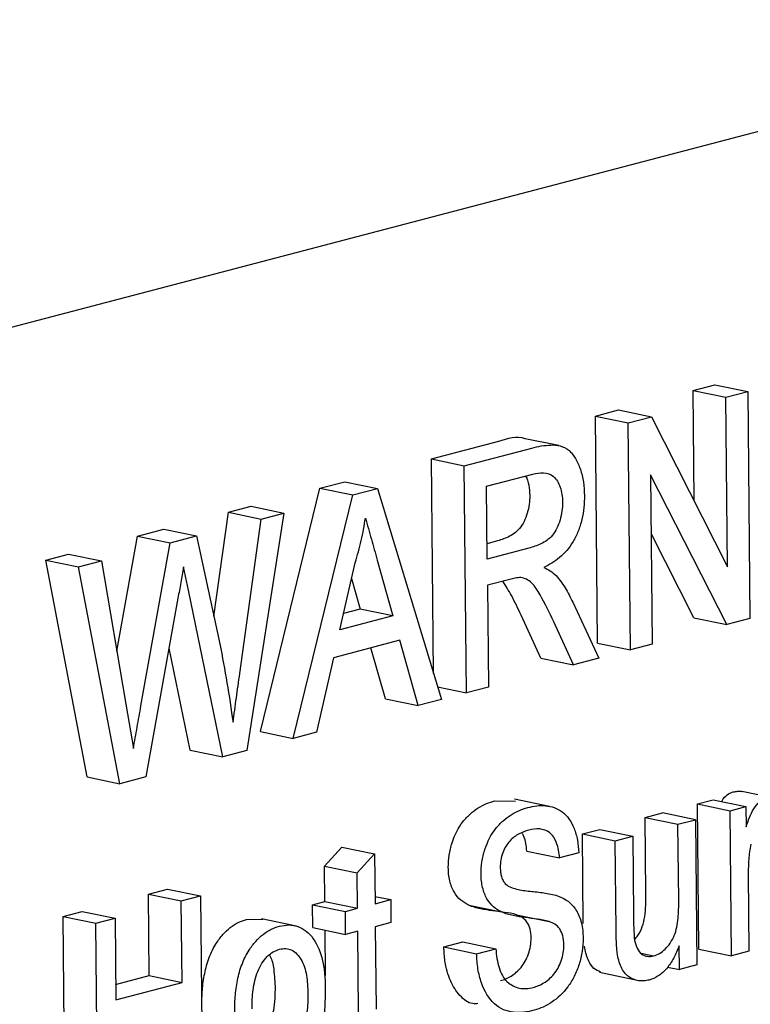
# Model space of a CAD drawing. Extents: x 89 to 1073, y 40 to 812.
# Tile 54 of 67: x 1031 to 1042, y 243 to 257. Entities that reach past the tile are written whole.
import ezdxf

# ---------------------------------------------------------------- set-up
doc = ezdxf.new("R2010")
doc.units = 0
doc.layers.get('0').update_dxf_attribs({"linetype": 'CONTINUOUS'})

msp = doc.modelspace()

# ---------------------------------------------------------------- linework, layer by layer
at = {"color": 7, "linetype": 'CONTINUOUS'}
for p, q in [((1018.091, 249.187), (1048.071, 257.048)), ((1040.869, 251.604), (1041.191, 251.688)), ((1041.191, 251.688), (1041.673, 251.589)), ((1040.885, 249.98), (1040.869, 251.604)), ((1040.869, 251.604), (1041.351, 251.504)), ((1041.351, 251.504), (1041.673, 251.589)), ((1041.375, 249.015), (1041.351, 251.504)), ((1041.673, 251.589), (1041.705, 248.253)), ((1039.435, 251.228), (1039.775, 251.317)), ((1039.775, 251.317), (1040.257, 251.217)), ((1039.467, 247.892), (1039.435, 251.228)), ((1039.435, 251.228), (1039.917, 251.128)), ((1039.917, 251.128), (1040.257, 251.217)), ((1040.257, 251.217), (1041.375, 249.015)), ((1039.949, 247.792), (1039.917, 251.128)), ((1038.896, 250.793), (1038.379, 250.9)), ((1037.028, 250.597), (1038.019, 250.857)), ((1037.51, 250.497), (1038.5, 250.757)), ((1037.059, 247.446), (1037.028, 250.597)), ((1037.028, 250.597), (1037.51, 250.497)), ((1037.542, 247.161), (1037.51, 250.497)), ((1037.835, 250.197), (1038.516, 250.375)), ((1041.365, 248.164), (1040.247, 250.366)), ((1040.247, 250.366), (1040.271, 247.877)), ((1034.517, 246.594), (1035.391, 250.168)), ((1035.391, 250.168), (1035.754, 250.263)), ((1035.391, 250.168), (1035.872, 250.068)), ((1035.754, 250.263), (1036.236, 250.163)), ((1035.872, 250.068), (1036.236, 250.163)), ((1036.236, 250.163), (1037.174, 247.065)), ((1037.846, 249.127), (1037.835, 250.197)), ((1034.998, 246.494), (1035.872, 250.068)), ((1034.048, 249.815), (1034.38, 249.903)), ((1034.38, 249.903), (1034.862, 249.803)), ((1033.834, 248.282), (1034.048, 249.815)), ((1034.048, 249.815), (1034.529, 249.715)), ((1034.862, 249.803), (1034.318, 246.316)), ((1034.529, 249.715), (1034.862, 249.803)), ((1034.213, 247.446), (1034.529, 249.715)), ((1032.406, 247.773), (1032.709, 249.465)), ((1032.709, 249.465), (1033.097, 249.566)), ((1032.709, 249.465), (1033.191, 249.365)), ((1033.097, 249.566), (1033.578, 249.466)), ((1033.191, 249.365), (1033.578, 249.466)), ((1033.578, 249.466), (1033.921, 247.88)), ((1040.883, 248.264), (1040.255, 249.501)), ((1032.762, 246.97), (1033.191, 249.365)), ((1037.976, 249.388), (1037.844, 249.353)), ((1031.365, 249.112), (1031.698, 249.199)), ((1031.698, 249.199), (1032.18, 249.099)), ((1038.457, 249.288), (1037.846, 249.127)), ((1031.972, 245.927), (1031.365, 249.112)), ((1031.365, 249.112), (1031.847, 249.012)), ((1031.847, 249.012), (1032.18, 249.099)), ((1032.454, 245.827), (1031.847, 249.012)), ((1032.18, 249.099), (1032.54, 246.995)), ((1035.683, 248.089), (1035.908, 249.073)), ((1036.232, 249.112), (1036.462, 248.293)), ((1035.855, 248.841), (1035.981, 248.393)), ((1038.179, 248.829), (1037.849, 248.743)), ((1037.849, 248.743), (1037.864, 247.246)), ((1033.964, 246.223), (1033.463, 248.647)), ((1033.305, 248.552), (1032.835, 245.927)), ((1039.102, 248.493), (1039.485, 247.671)), ((1036.462, 248.293), (1035.683, 248.089)), ((1035.981, 248.393), (1035.738, 248.329)), ((1036.462, 248.293), (1035.981, 248.393)), ((1038.634, 247.674), (1038.343, 248.304)), ((1039.116, 247.574), (1038.825, 248.204)), ((1040.883, 248.264), (1041.365, 248.164)), ((1041.705, 248.253), (1041.365, 248.164)), ((1036.563, 247.934), (1035.59, 247.678)), ((1036.832, 246.975), (1036.563, 247.934)), ((1039.467, 247.892), (1039.949, 247.792)), ((1040.271, 247.877), (1039.949, 247.792)), ((1033.483, 246.323), (1033.174, 247.818)), ((1036.351, 247.075), (1036.14, 247.823)), ((1035.59, 247.678), (1035.34, 246.584)), ((1038.634, 247.674), (1039.116, 247.574)), ((1039.485, 247.671), (1039.116, 247.574)), ((1037.118, 247.249), (1037.542, 247.161)), ((1037.864, 247.246), (1037.542, 247.161)), ((1032.54, 246.995), (1032.65, 246.346)), ((1036.351, 247.075), (1036.832, 246.975)), ((1037.174, 247.065), (1036.832, 246.975)), ((1034.517, 246.594), (1034.998, 246.494)), ((1035.34, 246.584), (1034.998, 246.494)), ((1033.483, 246.323), (1033.964, 246.223)), ((1034.318, 246.316), (1033.964, 246.223)), ((1031.972, 245.927), (1032.454, 245.827)), ((1032.835, 245.927), (1032.454, 245.827)), ((1042.082, 245.611), (1041.586, 245.714)), ((1037.961, 245.578), (1038.264, 245.574)), ((1038.763, 245.495), (1038.247, 245.602)), ((1040.933, 245.532), (1041.163, 245.593)), ((1040.953, 243.399), (1040.933, 245.532)), ((1040.933, 245.532), (1041.414, 245.432)), ((1041.163, 245.593), (1041.645, 245.493)), ((1040.167, 245.332), (1040.423, 245.399)), ((1040.905, 245.299), (1040.423, 245.399)), ((1041.414, 245.432), (1041.645, 245.493)), ((1041.435, 243.3), (1041.414, 245.432)), ((1041.645, 245.493), (1041.648, 245.195)), ((1040.178, 244.211), (1040.167, 245.332)), ((1040.167, 245.332), (1040.648, 245.232)), ((1040.648, 245.232), (1040.905, 245.299)), ((1040.905, 245.299), (1040.925, 243.166)), ((1039.245, 245.09), (1039.501, 245.157)), ((1039.501, 245.157), (1039.983, 245.057)), ((1040.659, 244.111), (1040.648, 245.232)), ((1039.258, 243.775), (1039.245, 245.09)), ((1039.245, 245.09), (1039.727, 244.99)), ((1039.727, 244.99), (1039.983, 245.057)), ((1039.739, 243.675), (1039.727, 244.99)), ((1039.983, 245.057), (1039.994, 243.897)), ((1035.457, 244.617), (1035.711, 244.897)), ((1035.711, 244.897), (1036.192, 244.797)), ((1038.428, 244.838), (1038.91, 244.738)), ((1039.191, 244.812), (1038.91, 244.738)), ((1035.938, 244.517), (1036.192, 244.797)), ((1036.192, 244.797), (1036.199, 244.065)), ((1035.462, 244.098), (1035.457, 244.617)), ((1035.457, 244.617), (1035.938, 244.517)), ((1035.943, 243.998), (1035.938, 244.517)), ((1041.68, 244.5), (1041.691, 243.367)), ((1032.872, 244.207), (1033.154, 244.281)), ((1033.154, 244.281), (1033.636, 244.181)), ((1032.884, 243.009), (1032.872, 244.207)), ((1032.872, 244.207), (1033.354, 244.107)), ((1033.354, 244.107), (1033.636, 244.181)), ((1033.365, 242.909), (1033.354, 244.107)), ((1033.636, 244.181), (1033.664, 241.262)), ((1035.283, 244.051), (1035.462, 244.098)), ((1035.462, 244.098), (1035.943, 243.998)), ((1036.198, 244.173), (1036.43, 244.125)), ((1036.199, 244.065), (1036.43, 244.125)), ((1036.43, 244.125), (1036.433, 243.789)), ((1031.618, 243.878), (1031.899, 243.951)), ((1031.899, 243.951), (1032.381, 243.852)), ((1035.286, 243.714), (1035.283, 244.051)), ((1035.283, 244.051), (1035.764, 243.951)), ((1035.764, 243.951), (1035.943, 243.998)), ((1035.767, 243.614), (1035.764, 243.951)), ((1037.576, 244.044), (1038.058, 243.944)), ((1031.646, 240.959), (1031.618, 243.878)), ((1031.618, 243.878), (1032.099, 243.778)), ((1032.099, 243.778), (1032.381, 243.852)), ((1032.381, 243.852), (1032.392, 242.654)), ((1034.312, 243.834), (1034.55, 243.838)), ((1035.044, 243.738), (1034.531, 243.845)), ((1038.275, 243.903), (1038.757, 243.803)), ((1032.127, 240.859), (1032.099, 243.778)), ((1035.286, 243.714), (1035.767, 243.614)), ((1035.472, 243.009), (1035.466, 243.677)), ((1035.947, 243.661), (1035.767, 243.614)), ((1035.958, 242.464), (1035.947, 243.661)), ((1036.433, 243.789), (1036.203, 243.728)), ((1036.203, 243.728), (1036.214, 242.518)), ((1037.209, 243.431), (1037.491, 243.505)), ((1037.209, 243.431), (1037.691, 243.331)), ((1037.491, 243.505), (1037.973, 243.405)), ((1037.691, 243.331), (1037.973, 243.405)), ((1040.669, 243.099), (1040.666, 243.447)), ((1040.953, 243.399), (1041.435, 243.3)), ((1041.691, 243.367), (1041.435, 243.3)), ((1040.108, 243.338), (1040.291, 243.3)), ((1040.493, 243.135), (1040.669, 243.099)), ((1040.925, 243.166), (1040.669, 243.099)), ((1032.39, 242.88), (1032.884, 243.009)), ((1032.884, 243.009), (1033.365, 242.909)), ((1039.498, 243.059), (1040.003, 242.955)), ((1032.392, 242.654), (1033.365, 242.909))]:
    msp.add_line(p, q, dxfattribs=at)
for points, knots in [([(1038.019, 250.857), (1038.15, 250.902), (1038.281, 250.946), (1038.397, 250.897), (1038.397, 250.897)], [0, 0, 0, 0, 0.999512, 1, 1, 1, 1]), ([(1038.5, 250.757), (1038.547, 250.768), (1038.594, 250.78), (1038.688, 250.796), (1038.734, 250.8), (1038.873, 250.806), (1038.966, 250.787), (1039.082, 250.693), (1039.114, 250.651), (1039.171, 250.555), (1039.195, 250.501), (1039.234, 250.386), (1039.249, 250.324), (1039.269, 250.194), (1039.272, 250.126), (1039.275, 250.058)], [0, 0, 0, 0, 0.125, 0.125, 0.25, 0.25, 0.5, 0.5, 0.625, 0.625, 0.75, 0.75, 0.875, 0.875, 1, 1, 1, 1]), ([(1038.409, 250.347), (1038.409, 250.346), (1038.435, 250.313), (1038.461, 250.214), (1038.468, 250.113), (1038.471, 250.064)], [0, 0, 0, 0, 0.016322, 0.515347, 1, 1, 1, 1]), ([(1038.516, 250.375), (1038.569, 250.388), (1038.622, 250.398), (1038.726, 250.39), (1038.777, 250.375), (1038.863, 250.302), (1038.897, 250.247), (1038.93, 250.15), (1038.939, 250.114), (1038.95, 250.041), (1038.951, 250.002), (1038.953, 249.964)], [0, 0, 0, 0, 0.25, 0.25, 0.5, 0.5, 0.75, 0.75, 0.875, 0.875, 1, 1, 1, 1]), ([(1038.471, 250.064), (1038.471, 250.02), (1038.469, 249.976), (1038.457, 249.888), (1038.447, 249.844), (1038.41, 249.716), (1038.371, 249.636), (1038.271, 249.517), (1038.212, 249.479), (1038.095, 249.423), (1038.035, 249.405), (1037.976, 249.388)], [0, 0, 0, 0, 0.125, 0.125, 0.25, 0.25, 0.5, 0.5, 0.75, 0.75, 1, 1, 1, 1]), ([(1039.275, 250.058), (1039.274, 250), (1039.273, 249.941), (1039.26, 249.824), (1039.25, 249.765), (1039.222, 249.648), (1039.204, 249.592), (1039.161, 249.484), (1039.135, 249.432), (1039.051, 249.289), (1038.981, 249.21), (1038.835, 249.087), (1038.756, 249.042), (1038.678, 249.003)], [0, 0, 0, 0, 0.125, 0.125, 0.25, 0.25, 0.375, 0.375, 0.5, 0.5, 0.75, 0.75, 1, 1, 1, 1]), ([(1038.953, 249.964), (1038.952, 249.92), (1038.951, 249.876), (1038.938, 249.788), (1038.929, 249.744), (1038.891, 249.616), (1038.853, 249.536), (1038.753, 249.417), (1038.694, 249.379), (1038.576, 249.323), (1038.517, 249.305), (1038.457, 249.288)], [0, 0, 0, 0, 0.125, 0.125, 0.25, 0.25, 0.5, 0.5, 0.75, 0.75, 1, 1, 1, 1]), ([(1035.908, 249.073), (1035.924, 249.127), (1035.941, 249.18), (1035.97, 249.289), (1035.984, 249.343), (1036.009, 249.453), (1036.021, 249.508), (1036.041, 249.619), (1036.049, 249.675), (1036.058, 249.73)], [0, 0, 0, 0, 0.25, 0.25, 0.5, 0.5, 0.75, 0.75, 1, 1, 1, 1]), ([(1036.058, 249.73), (1036.072, 249.679), (1036.086, 249.627), (1036.101, 249.576), (1036.116, 249.524), (1036.13, 249.472), (1036.145, 249.421), (1036.174, 249.318), (1036.203, 249.215), (1036.232, 249.112)], [0, 0, 0, 0, 0.0002177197, 0.0002177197, 0.0002177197, 0.0004354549, 0.0004354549, 0.0004354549, 0.0008707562, 0.0008707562, 0.0008707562, 0.0008707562]), ([(1033.387, 249.012), (1033.374, 248.935), (1033.361, 248.859), (1033.347, 248.782), (1033.34, 248.744), (1033.333, 248.706), (1033.326, 248.667), (1033.319, 248.629), (1033.312, 248.591), (1033.305, 248.552)], [0, 0, 0, 0, 0.0002802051, 0.0002802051, 0.0002802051, 0.0004203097, 0.0004203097, 0.0004203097, 0.0005604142, 0.0005604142, 0.0005604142, 0.0005604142]), ([(1033.463, 248.647), (1033.457, 248.678), (1033.45, 248.708), (1033.444, 248.739), (1033.438, 248.769), (1033.432, 248.799), (1033.425, 248.83), (1033.412, 248.89), (1033.401, 248.952), (1033.387, 249.012)], [0, 0, 0, 0, 0.0001224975, 0.0001224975, 0.0001224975, 0.000244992, 0.000244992, 0.000244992, 0.0004898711, 0.0004898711, 0.0004898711, 0.0004898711]), ([(1038.678, 249.003), (1038.709, 248.988), (1038.741, 248.973), (1038.802, 248.935), (1038.83, 248.911), (1038.857, 248.885)], [0, 0, 0, 0, 0.5, 0.5, 1, 1, 1, 1]), ([(1038.857, 248.885), (1038.881, 248.857), (1038.904, 248.83), (1038.949, 248.77), (1038.97, 248.738), (1039.031, 248.639), (1039.067, 248.567), (1039.102, 248.493)], [0, 0, 0, 0, 0.25, 0.25, 0.5, 0.5, 1, 1, 1, 1]), ([(1038.343, 248.304), (1038.298, 248.401), (1038.216, 248.577), (1038.119, 248.733), (1038.076, 248.802)], [0, 0, 0, 0, 0.555606, 1, 1, 1, 1]), ([(1038.338, 248.855), (1038.325, 248.855), (1038.312, 248.855), (1038.299, 248.853), (1038.285, 248.852), (1038.272, 248.85), (1038.259, 248.847), (1038.232, 248.843), (1038.206, 248.836), (1038.179, 248.829)], [0, 0, 0, 0, 0.0000717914, 0.0000717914, 0.0000717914, 0.0001435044, 0.0001435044, 0.0001435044, 0.0002866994, 0.0002866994, 0.0002866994, 0.0002866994]), ([(1038.825, 248.204), (1038.76, 248.34), (1038.695, 248.477), (1038.586, 248.666), (1038.547, 248.728), (1038.477, 248.797), (1038.452, 248.816), (1038.397, 248.843), (1038.367, 248.849), (1038.338, 248.855)], [0, 0, 0, 0, 0.5, 0.5, 0.75, 0.75, 0.875, 0.875, 1, 1, 1, 1]), ([(1033.921, 247.88), (1033.957, 247.691), (1033.992, 247.501), (1034.057, 247.118), (1034.086, 246.924), (1034.114, 246.73)], [0, 0, 0, 0, 0.5, 0.5, 1, 1, 1, 1]), ([(1034.114, 246.73), (1034.13, 246.849), (1034.147, 246.969), (1034.163, 247.088), (1034.171, 247.148), (1034.18, 247.207), (1034.188, 247.267), (1034.196, 247.327), (1034.205, 247.386), (1034.213, 247.446)], [0, 0, 0, 0, 0.0004345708, 0.0004345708, 0.0004345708, 0.0006518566, 0.0006518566, 0.0006518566, 0.0008691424, 0.0008691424, 0.0008691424, 0.0008691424]), ([(1032.65, 246.346), (1032.66, 246.398), (1032.669, 246.45), (1032.679, 246.502), (1032.688, 246.554), (1032.697, 246.606), (1032.706, 246.658), (1032.715, 246.71), (1032.724, 246.762), (1032.734, 246.814), (1032.743, 246.866), (1032.753, 246.918), (1032.762, 246.97)], [0, 0, 0, 0, 0.0001900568, 0.0001900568, 0.0001900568, 0.0003801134, 0.0003801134, 0.0003801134, 0.0005701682, 0.0005701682, 0.0005701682, 0.0007602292, 0.0007602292, 0.0007602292, 0.0007602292]), ([(1041.291, 245.566), (1041.298, 245.58), (1041.325, 245.629), (1041.386, 245.68), (1041.437, 245.7), (1041.461, 245.708)], [0, 0, 0, 0, 0.171805, 0.623063, 1, 1, 1, 1]), ([(1041.461, 245.708), (1041.482, 245.712), (1041.524, 245.719), (1041.569, 245.72), (1041.59, 245.712), (1041.592, 245.711)], [0, 0, 0, 0, 0.473786, 0.948753, 1, 1, 1, 1]), ([(1037.275, 244.597), (1037.276, 244.658), (1037.278, 244.719), (1037.297, 244.84), (1037.312, 244.901), (1037.368, 245.077), (1037.423, 245.185), (1037.525, 245.313), (1037.562, 245.35), (1037.637, 245.418), (1037.676, 245.446), (1037.755, 245.497), (1037.796, 245.518), (1037.878, 245.553), (1037.919, 245.566), (1037.961, 245.578)], [0, 0, 0, 0, 0.125, 0.125, 0.25, 0.25, 0.5, 0.5, 0.625, 0.625, 0.75, 0.75, 0.875, 0.875, 1, 1, 1, 1]), ([(1041.648, 245.195), (1041.681, 245.287), (1041.714, 245.381), (1041.786, 245.497), (1041.815, 245.531), (1041.861, 245.57), (1041.877, 245.581), (1041.909, 245.598), (1041.926, 245.603), (1041.943, 245.608)], [0, 0, 0, 0, 0.5, 0.5, 0.75, 0.75, 0.875, 0.875, 1, 1, 1, 1]), ([(1037.757, 244.497), (1037.758, 244.558), (1037.76, 244.619), (1037.779, 244.74), (1037.793, 244.801), (1037.85, 244.977), (1037.905, 245.085), (1038.006, 245.213), (1038.043, 245.25), (1038.119, 245.318), (1038.158, 245.346), (1038.237, 245.397), (1038.277, 245.418), (1038.36, 245.453), (1038.401, 245.466), (1038.442, 245.478)], [0, 0, 0, 0, 0.125, 0.125, 0.25, 0.25, 0.5, 0.5, 0.625, 0.625, 0.75, 0.75, 0.875, 0.875, 1, 1, 1, 1]), ([(1038.442, 245.478), (1038.487, 245.489), (1038.531, 245.498), (1038.618, 245.508), (1038.661, 245.508), (1038.788, 245.496), (1038.873, 245.47), (1038.983, 245.388), (1039.017, 245.352), (1039.076, 245.27), (1039.101, 245.223), (1039.143, 245.118), (1039.159, 245.061), (1039.183, 244.941), (1039.188, 244.876), (1039.191, 244.812)], [0, 0, 0, 0, 0.125, 0.125, 0.25, 0.25, 0.5, 0.5, 0.625, 0.625, 0.75, 0.75, 0.875, 0.875, 1, 1, 1, 1]), ([(1038.457, 245.145), (1038.409, 245.131), (1038.361, 245.115), (1038.267, 245.066), (1038.219, 245.032), (1038.136, 244.94), (1038.1, 244.879), (1038.063, 244.778), (1038.053, 244.743), (1038.04, 244.671), (1038.038, 244.634), (1038.038, 244.598)], [0, 0, 0, 0, 0.25, 0.25, 0.5, 0.5, 0.75, 0.75, 0.875, 0.875, 1, 1, 1, 1]), ([(1038.91, 244.738), (1038.906, 244.776), (1038.902, 244.814), (1038.888, 244.887), (1038.878, 244.921), (1038.843, 245.02), (1038.808, 245.073), (1038.721, 245.143), (1038.669, 245.159), (1038.565, 245.167), (1038.511, 245.157), (1038.457, 245.145)], [0, 0, 0, 0, 0.125, 0.125, 0.25, 0.25, 0.5, 0.5, 0.75, 0.75, 1, 1, 1, 1]), ([(1038.428, 244.838), (1038.42, 244.915), (1038.41, 245.013), (1038.37, 245.083), (1038.361, 245.097)], [0, 0, 0, 0, 0.789474, 1, 1, 1, 1]), ([(1041.716, 244.938), (1041.703, 244.864), (1041.693, 244.791), (1041.682, 244.645), (1041.68, 244.572), (1041.68, 244.5)], [0, 0, 0, 0, 0.5, 0.5, 1, 1, 1, 1]), ([(1037.576, 244.044), (1037.535, 244.065), (1037.495, 244.088), (1037.422, 244.151), (1037.389, 244.19), (1037.333, 244.286), (1037.312, 244.341), (1037.29, 244.433), (1037.284, 244.465), (1037.277, 244.53), (1037.276, 244.564), (1037.275, 244.597)], [0, 0, 0, 0, 0.25, 0.25, 0.5, 0.5, 0.75, 0.75, 0.875, 0.875, 1, 1, 1, 1]), ([(1038.038, 244.598), (1038.039, 244.575), (1038.04, 244.551), (1038.046, 244.506), (1038.05, 244.484), (1038.063, 244.442), (1038.07, 244.423), (1038.09, 244.388), (1038.101, 244.374), (1038.112, 244.359)], [0, 0, 0, 0, 0.25, 0.25, 0.5, 0.5, 0.75, 0.75, 1, 1, 1, 1]), ([(1038.058, 243.944), (1038.017, 243.965), (1037.977, 243.988), (1037.904, 244.051), (1037.87, 244.09), (1037.815, 244.186), (1037.794, 244.242), (1037.772, 244.333), (1037.766, 244.365), (1037.759, 244.43), (1037.758, 244.464), (1037.757, 244.497)], [0, 0, 0, 0, 0.25, 0.25, 0.5, 0.5, 0.75, 0.75, 0.875, 0.875, 1, 1, 1, 1]), ([(1038.112, 244.359), (1038.167, 244.306), (1038.233, 244.289), (1038.366, 244.261), (1038.433, 244.253), (1038.569, 244.24), (1038.636, 244.231), (1038.771, 244.211), (1038.837, 244.196), (1038.902, 244.173)], [0, 0, 0, 0, 0.25, 0.25, 0.5, 0.5, 0.75, 0.75, 1, 1, 1, 1]), ([(1038.902, 244.173), (1038.95, 244.154), (1038.996, 244.13), (1039.082, 244.063), (1039.122, 244.02), (1039.187, 243.914), (1039.213, 243.85), (1039.238, 243.747), (1039.244, 243.711), (1039.253, 243.636), (1039.254, 243.597), (1039.255, 243.558)], [0, 0, 0, 0, 0.25, 0.25, 0.5, 0.5, 0.75, 0.75, 0.875, 0.875, 1, 1, 1, 1]), ([(1040.011, 243.543), (1040.028, 243.561), (1040.075, 243.61), (1040.129, 243.728), (1040.176, 243.939), (1040.177, 244.1), (1040.178, 244.211)], [0, 0, 0, 0, 0.119517, 0.327598, 0.53538, 1, 1, 1, 1]), ([(1040.291, 243.3), (1040.32, 243.309), (1040.35, 243.32), (1040.406, 243.353), (1040.434, 243.375), (1040.513, 243.451), (1040.56, 243.518), (1040.626, 243.676), (1040.642, 243.766), (1040.659, 243.94), (1040.659, 244.025), (1040.659, 244.111)], [0, 0, 0, 0, 0.125, 0.125, 0.25, 0.25, 0.5, 0.5, 0.75, 0.75, 1, 1, 1, 1]), ([(1038.275, 243.903), (1038.218, 243.922), (1038.159, 243.93), (1038.041, 243.947), (1037.982, 243.954), (1037.864, 243.969), (1037.805, 243.978), (1037.689, 244.003), (1037.631, 244.019), (1037.576, 244.044)], [0, 0, 0, 0, 0.25, 0.25, 0.5, 0.5, 0.75, 0.75, 1, 1, 1, 1]), ([(1038.757, 243.803), (1038.7, 243.822), (1038.641, 243.83), (1038.523, 243.847), (1038.464, 243.854), (1038.345, 243.869), (1038.287, 243.878), (1038.17, 243.903), (1038.113, 243.919), (1038.058, 243.944)], [0, 0, 0, 0, 0.25, 0.25, 0.5, 0.5, 0.75, 0.75, 1, 1, 1, 1]), ([(1033.867, 243.482), (1033.898, 243.528), (1033.93, 243.573), (1034, 243.651), (1034.036, 243.686), (1034.112, 243.745), (1034.151, 243.77), (1034.231, 243.809), (1034.272, 243.822), (1034.312, 243.834)], [0, 0, 0, 0, 0.25, 0.25, 0.5, 0.5, 0.75, 0.75, 1, 1, 1, 1]), ([(1038.492, 243.565), (1038.49, 243.609), (1038.486, 243.653), (1038.466, 243.733), (1038.45, 243.768), (1038.388, 243.855), (1038.332, 243.882), (1038.275, 243.903)], [0, 0, 0, 0, 0.25, 0.25, 0.5, 0.5, 1, 1, 1, 1]), ([(1038.973, 243.465), (1038.971, 243.509), (1038.968, 243.553), (1038.947, 243.633), (1038.931, 243.668), (1038.87, 243.755), (1038.813, 243.782), (1038.757, 243.803)], [0, 0, 0, 0, 0.25, 0.25, 0.5, 0.5, 1, 1, 1, 1]), ([(1039.994, 243.897), (1039.995, 243.835), (1039.996, 243.772), (1040, 243.648), (1040.003, 243.586), (1040.012, 243.527)], [0, 0, 0, 0, 0.5, 0.5, 1, 1, 1, 1]), ([(1034.349, 243.382), (1034.38, 243.428), (1034.412, 243.473), (1034.482, 243.551), (1034.518, 243.586), (1034.593, 243.645), (1034.633, 243.67), (1034.713, 243.709), (1034.753, 243.722), (1034.794, 243.734)], [0, 0, 0, 0, 0.25, 0.25, 0.5, 0.5, 0.75, 0.75, 1, 1, 1, 1]), ([(1034.794, 243.734), (1034.84, 243.744), (1034.887, 243.753), (1034.978, 243.753), (1035.023, 243.745), (1035.11, 243.715), (1035.151, 243.693), (1035.227, 243.632), (1035.262, 243.594), (1035.355, 243.465), (1035.4, 243.353), (1035.443, 243.167), (1035.453, 243.102), (1035.466, 242.97), (1035.468, 242.902), (1035.469, 242.834)], [0, 0, 0, 0, 0.125, 0.125, 0.25, 0.25, 0.375, 0.375, 0.5, 0.5, 0.75, 0.75, 0.875, 0.875, 1, 1, 1, 1]), ([(1039.757, 243.343), (1039.753, 243.37), (1039.75, 243.397), (1039.748, 243.424), (1039.745, 243.452), (1039.744, 243.48), (1039.743, 243.507), (1039.74, 243.563), (1039.74, 243.619), (1039.739, 243.675)], [0, 0, 0, 0, 0.0001038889, 0.0001038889, 0.0001038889, 0.0002077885, 0.0002077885, 0.0002077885, 0.0004147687, 0.0004147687, 0.0004147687, 0.0004147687]), ([(1038.04, 242.936), (1038.067, 242.944), (1038.094, 242.951), (1038.146, 242.973), (1038.172, 242.987), (1038.249, 243.035), (1038.3, 243.076), (1038.388, 243.185), (1038.426, 243.252), (1038.465, 243.366), (1038.475, 243.405), (1038.489, 243.484), (1038.491, 243.525), (1038.492, 243.565)], [0, 0, 0, 0, 0.125, 0.125, 0.25, 0.25, 0.5, 0.5, 0.75, 0.75, 0.875, 0.875, 1, 1, 1, 1]), ([(1039.255, 243.558), (1039.254, 243.494), (1039.251, 243.43), (1039.231, 243.302), (1039.216, 243.237), (1039.177, 243.114), (1039.153, 243.055), (1039.097, 242.943), (1039.064, 242.891), (1038.96, 242.751), (1038.879, 242.676), (1038.755, 242.592), (1038.712, 242.568), (1038.625, 242.529), (1038.581, 242.515), (1038.538, 242.502)], [0, 0, 0, 0, 0.125, 0.125, 0.25, 0.25, 0.375, 0.375, 0.5, 0.5, 0.75, 0.75, 0.875, 0.875, 1, 1, 1, 1]), ([(1040.012, 243.527), (1040.021, 243.485), (1040.032, 243.445), (1040.066, 243.377), (1040.088, 243.349), (1040.139, 243.309), (1040.168, 243.297), (1040.229, 243.289), (1040.26, 243.293), (1040.291, 243.3)], [0, 0, 0, 0, 0.25, 0.25, 0.5, 0.5, 0.75, 0.75, 1, 1, 1, 1]), ([(1033.656, 242.555), (1033.657, 242.636), (1033.658, 242.716), (1033.67, 242.878), (1033.681, 242.96), (1033.714, 243.12), (1033.736, 243.199), (1033.778, 243.312), (1033.794, 243.348), (1033.828, 243.417), (1033.848, 243.45), (1033.867, 243.482)], [0, 0, 0, 0, 0.25, 0.25, 0.5, 0.5, 0.75, 0.75, 0.875, 0.875, 1, 1, 1, 1]), ([(1034.138, 242.455), (1034.138, 242.536), (1034.139, 242.616), (1034.152, 242.778), (1034.163, 242.86), (1034.195, 243.02), (1034.217, 243.1), (1034.26, 243.212), (1034.275, 243.248), (1034.31, 243.317), (1034.329, 243.35), (1034.349, 243.382)], [0, 0, 0, 0, 0.25, 0.25, 0.5, 0.5, 0.75, 0.75, 0.875, 0.875, 1, 1, 1, 1]), ([(1034.394, 242.524), (1034.394, 242.57), (1034.394, 242.616), (1034.399, 242.708), (1034.403, 242.754), (1034.416, 242.847), (1034.424, 242.894), (1034.446, 242.985), (1034.461, 243.029), (1034.496, 243.115), (1034.516, 243.154), (1034.562, 243.227), (1034.588, 243.26), (1034.644, 243.316), (1034.673, 243.34), (1034.734, 243.376), (1034.766, 243.388), (1034.797, 243.397)], [0, 0, 0, 0, 0.125, 0.125, 0.25, 0.25, 0.375, 0.375, 0.5, 0.5, 0.625, 0.625, 0.75, 0.75, 0.875, 0.875, 1, 1, 1, 1]), ([(1034.797, 243.397), (1034.828, 243.404), (1034.859, 243.409), (1034.919, 243.405), (1034.949, 243.397), (1035.031, 243.355), (1035.079, 243.306), (1035.153, 243.178), (1035.177, 243.098), (1035.207, 242.929), (1035.211, 242.84), (1035.213, 242.75)], [0, 0, 0, 0, 0.125, 0.125, 0.25, 0.25, 0.5, 0.5, 0.75, 0.75, 1, 1, 1, 1]), ([(1037.711, 242.599), (1037.685, 242.597), (1037.586, 242.589), (1037.438, 242.709), (1037.297, 242.925), (1037.223, 243.183), (1037.213, 243.361), (1037.209, 243.431)], [0, 0, 0, 0, 0.086937, 0.335094, 0.583556, 0.836329, 1, 1, 1, 1]), ([(1037.973, 243.405), (1037.977, 243.356), (1037.982, 243.308), (1037.998, 243.216), (1038.008, 243.171), (1038.034, 243.085), (1038.05, 243.044), (1038.09, 242.975), (1038.114, 242.944), (1038.194, 242.87), (1038.256, 242.84), (1038.353, 242.82), (1038.386, 242.817), (1038.454, 242.821), (1038.488, 242.828), (1038.522, 242.836)], [0, 0, 0, 0, 0.125, 0.125, 0.25, 0.25, 0.375, 0.375, 0.5, 0.5, 0.75, 0.75, 0.875, 0.875, 1, 1, 1, 1]), ([(1038.522, 242.836), (1038.549, 242.844), (1038.575, 242.851), (1038.628, 242.873), (1038.654, 242.887), (1038.73, 242.935), (1038.781, 242.977), (1038.87, 243.085), (1038.908, 243.152), (1038.946, 243.266), (1038.956, 243.305), (1038.97, 243.384), (1038.973, 243.425), (1038.973, 243.465)], [0, 0, 0, 0, 0.125, 0.125, 0.25, 0.25, 0.5, 0.5, 0.75, 0.75, 0.875, 0.875, 1, 1, 1, 1]), ([(1039.511, 243.062), (1039.477, 243.076), (1039.408, 243.106), (1039.323, 243.229), (1039.29, 243.354), (1039.277, 243.433), (1039.275, 243.443)], [0, 0, 0, 0, 0.279074, 0.56718, 0.946691, 1, 1, 1, 1]), ([(1040.666, 243.447), (1040.641, 243.385), (1040.616, 243.325), (1040.556, 243.213), (1040.521, 243.161), (1040.445, 243.071), (1040.403, 243.033), (1040.316, 242.975), (1040.271, 242.959), (1040.226, 242.945)], [0, 0, 0, 0, 0.25, 0.25, 0.5, 0.5, 0.75, 0.75, 1, 1, 1, 1]), ([(1034.65, 243.312), (1034.65, 243.311), (1034.681, 243.266), (1034.717, 243.108), (1034.726, 242.945), (1034.732, 242.85)], [0, 0, 0, 0, 0.006433, 0.413422, 1, 1, 1, 1]), ([(1038.538, 242.502), (1038.434, 242.476), (1038.332, 242.461), (1038.133, 242.483), (1038.035, 242.52), (1037.871, 242.669), (1037.806, 242.778), (1037.74, 242.969), (1037.723, 243.036), (1037.699, 243.18), (1037.694, 243.255), (1037.691, 243.331)], [0, 0, 0, 0, 0.25, 0.25, 0.5, 0.5, 0.75, 0.75, 0.875, 0.875, 1, 1, 1, 1]), ([(1040.226, 242.945), (1040.199, 242.939), (1040.172, 242.934), (1040.12, 242.93), (1040.094, 242.931), (1040.017, 242.944), (1039.967, 242.963), (1039.878, 243.027), (1039.839, 243.075), (1039.799, 243.168), (1039.787, 243.2), (1039.769, 243.269), (1039.763, 243.306), (1039.757, 243.343)], [0, 0, 0, 0, 0.125, 0.125, 0.25, 0.25, 0.5, 0.5, 0.75, 0.75, 0.875, 0.875, 1, 1, 1, 1]), ([(1034.732, 242.85), (1034.729, 242.732), (1034.725, 242.544), (1034.655, 242.29), (1034.571, 242.129), (1034.501, 242.071), (1034.476, 242.05)], [0, 0, 0, 0, 0.391273, 0.628166, 0.865948, 1, 1, 1, 1]), ([(1035.469, 242.834), (1035.469, 242.764), (1035.468, 242.693), (1035.461, 242.551), (1035.456, 242.48), (1035.424, 242.265), (1035.384, 242.121), (1035.264, 241.87), (1035.184, 241.765), (1035.052, 241.644), (1035.006, 241.61), (1034.912, 241.558), (1034.863, 241.541), (1034.815, 241.526)], [0, 0, 0, 0, 0.125, 0.125, 0.25, 0.25, 0.5, 0.5, 0.75, 0.75, 0.875, 0.875, 1, 1, 1, 1]), ([(1035.213, 242.75), (1035.213, 242.657), (1035.21, 242.564), (1035.186, 242.377), (1035.166, 242.283), (1035.096, 242.11), (1035.049, 242.033), (1034.966, 241.946), (1034.937, 241.922), (1034.875, 241.885), (1034.844, 241.872), (1034.812, 241.863)], [0, 0, 0, 0, 0.25, 0.25, 0.5, 0.5, 0.75, 0.75, 0.875, 0.875, 1, 1, 1, 1])]:
    msp.add_open_spline(points, degree=3, knots=knots, dxfattribs=at)

doc.saveas('drawing.dxf')
